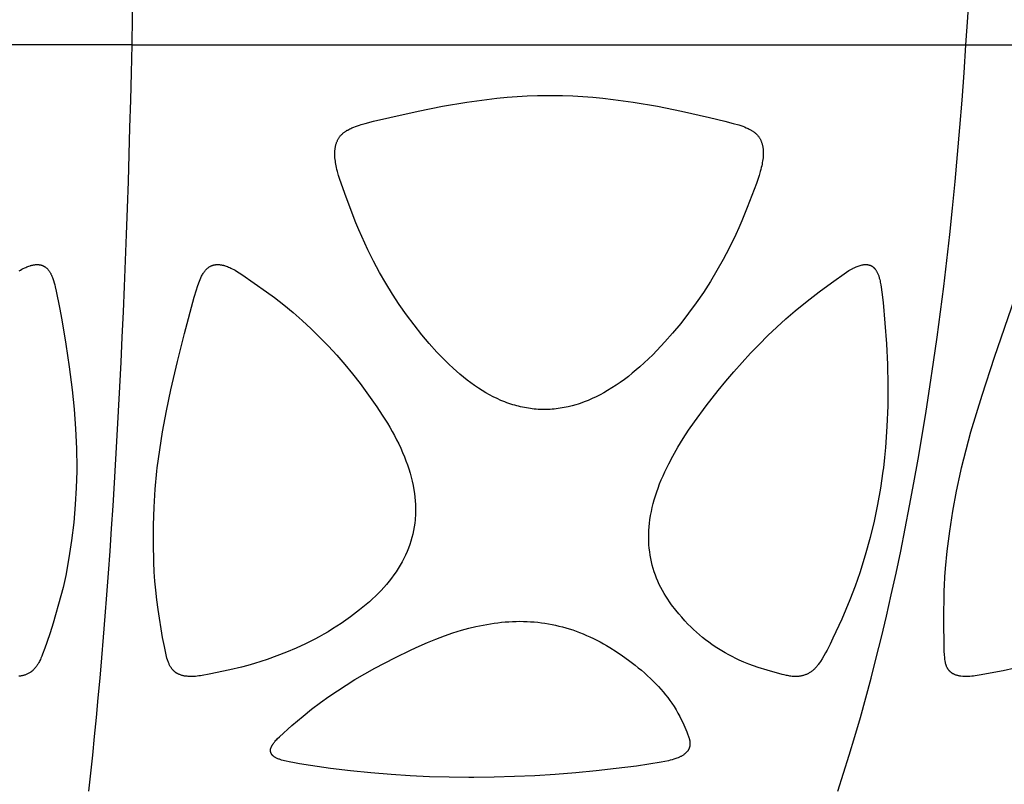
# Model space of a CAD drawing. Header units: millimetres. Extents: x 1250 to 1725, y 0 to 1655.
# Tile 172 of 256: x 1502 to 1549, y 1158 to 1194. Entities that reach past the tile are written whole.
import ezdxf

# ---------------------------------------------------------------- set-up
doc = ezdxf.new("R2010")
doc.units = ezdxf.units.MM
doc.header["$MEASUREMENT"] = 0
doc.layers.add('Crea2D$visibili$tangenti', color=7, linetype='Continuous', true_color=0x000000)

msp = doc.modelspace()

# ---------------------------------------------------------------- linework, layer by layer
at = {"layer": 'Crea2D$visibili$tangenti'}
for p, q in [((1507.603, 1192.518), (1487.599, 1192.518)), ((1507.603, 1192.518), (1547.003, 1192.518)), ((1547.003, 1192.518), (1584.598, 1192.518))]:
    msp.add_line(p, q, dxfattribs=at)
for points in [[(1527.087, 1175.299), (1526.993, 1175.301), (1526.899, 1175.304), (1526.805, 1175.309), (1526.711, 1175.316), (1526.617, 1175.325), (1526.524, 1175.335), (1526.43, 1175.347), (1526.337, 1175.361), (1526.244, 1175.376), (1526.152, 1175.393), (1526.059, 1175.412), (1525.968, 1175.433), (1525.876, 1175.455), (1525.785, 1175.478), (1525.694, 1175.504), (1525.604, 1175.53), (1525.509, 1175.561), (1525.415, 1175.592), (1525.321, 1175.626), (1525.228, 1175.661), (1525.043, 1175.736), (1524.861, 1175.817), (1524.682, 1175.904), (1524.505, 1175.996), (1524.331, 1176.094), (1524.16, 1176.196), (1523.976, 1176.313), (1523.796, 1176.436), (1523.618, 1176.563), (1523.444, 1176.694), (1523.274, 1176.83), (1523.106, 1176.97), (1522.941, 1177.113), (1522.779, 1177.259), (1522.583, 1177.443), (1522.39, 1177.631), (1522.202, 1177.823), (1522.017, 1178.018), (1521.658, 1178.419), (1521.311, 1178.83), (1520.94, 1179.296), (1520.584, 1179.772), (1520.242, 1180.259), (1519.915, 1180.757), (1519.604, 1181.264), (1519.309, 1181.78), (1519.028, 1182.304), (1518.761, 1182.836), (1518.465, 1183.469), (1518.325, 1183.79), (1518.192, 1184.114), (1517.73, 1185.334), (1517.438, 1186.16), (1517.378, 1186.347), (1517.324, 1186.536), (1517.299, 1186.631), (1517.277, 1186.726), (1517.26, 1186.804), (1517.245, 1186.881), (1517.232, 1186.959), (1517.221, 1187.037), (1517.212, 1187.115), (1517.204, 1187.194), (1517.199, 1187.272), (1517.196, 1187.351), (1517.196, 1187.419), (1517.199, 1187.486), (1517.201, 1187.52), (1517.203, 1187.553), (1517.207, 1187.587), (1517.211, 1187.621), (1517.216, 1187.654), (1517.221, 1187.687), (1517.227, 1187.72), (1517.234, 1187.753), (1517.242, 1187.786), (1517.251, 1187.818), (1517.261, 1187.851), (1517.271, 1187.883), (1517.281, 1187.91), (1517.292, 1187.938), (1517.303, 1187.965), (1517.316, 1187.992), (1517.328, 1188.019), (1517.342, 1188.045), (1517.356, 1188.071), (1517.371, 1188.097), (1517.387, 1188.122), (1517.403, 1188.147), (1517.42, 1188.171), (1517.438, 1188.194), (1517.456, 1188.218), (1517.475, 1188.24), (1517.494, 1188.262), (1517.514, 1188.284), (1517.536, 1188.305), (1517.558, 1188.326), (1517.58, 1188.346), (1517.603, 1188.365), (1517.627, 1188.384), (1517.651, 1188.403), (1517.676, 1188.42), (1517.701, 1188.438), (1517.726, 1188.454), (1517.752, 1188.47), (1517.778, 1188.486), (1517.805, 1188.501), (1517.859, 1188.53), (1517.913, 1188.558), (1517.956, 1188.578), (1517.999, 1188.598), (1518.087, 1188.634), (1518.175, 1188.668), (1518.265, 1188.699), (1518.355, 1188.729), (1518.446, 1188.756), (1518.629, 1188.808), (1519.028, 1188.913), (1519.799, 1189.095), (1521.14, 1189.391), (1522.282, 1189.62), (1523.43, 1189.817), (1524.378, 1189.948), (1524.853, 1190.002), (1525.329, 1190.048), (1525.806, 1190.084), (1526.284, 1190.111), (1526.762, 1190.128), (1527.24, 1190.134), (1527.357, 1190.134), (1527.474, 1190.134), (1527.952, 1190.128), (1528.43, 1190.111), (1528.908, 1190.084), (1529.385, 1190.047), (1529.861, 1190.002), (1530.336, 1189.948), (1531.284, 1189.817), (1532.428, 1189.62), (1533.566, 1189.391), (1534.895, 1189.095), (1535.621, 1188.921), (1536.014, 1188.816), (1536.282, 1188.738), (1536.37, 1188.71), (1536.458, 1188.679), (1536.545, 1188.646), (1536.63, 1188.61), (1536.673, 1188.591), (1536.715, 1188.572), (1536.771, 1188.544), (1536.825, 1188.515), (1536.852, 1188.5), (1536.879, 1188.484), (1536.905, 1188.468), (1536.931, 1188.451), (1536.956, 1188.434), (1536.981, 1188.416), (1537.006, 1188.397), (1537.03, 1188.378), (1537.053, 1188.359), (1537.076, 1188.338), (1537.099, 1188.317), (1537.12, 1188.296), (1537.141, 1188.274), (1537.16, 1188.251), (1537.18, 1188.228), (1537.198, 1188.204), (1537.216, 1188.18), (1537.233, 1188.155), (1537.249, 1188.129), (1537.265, 1188.103), (1537.28, 1188.077), (1537.294, 1188.05), (1537.308, 1188.023), (1537.32, 1187.996), (1537.332, 1187.968), (1537.344, 1187.94), (1537.354, 1187.912), (1537.364, 1187.883), (1537.374, 1187.851), (1537.383, 1187.818), (1537.391, 1187.786), (1537.398, 1187.753), (1537.404, 1187.72), (1537.41, 1187.687), (1537.415, 1187.654), (1537.419, 1187.62), (1537.422, 1187.587), (1537.425, 1187.553), (1537.427, 1187.52), (1537.428, 1187.486), (1537.429, 1187.418), (1537.428, 1187.351), (1537.424, 1187.272), (1537.418, 1187.194), (1537.409, 1187.115), (1537.398, 1187.037), (1537.385, 1186.959), (1537.371, 1186.881), (1537.355, 1186.804), (1537.337, 1186.727), (1537.314, 1186.631), (1537.288, 1186.536), (1537.231, 1186.348), (1537.169, 1186.161), (1537.104, 1185.975), (1536.671, 1184.844), (1536.417, 1184.209), (1536.277, 1183.884), (1536.131, 1183.562), (1535.821, 1182.925), (1535.54, 1182.39), (1535.244, 1181.862), (1534.933, 1181.344), (1534.607, 1180.835), (1534.264, 1180.336), (1533.906, 1179.848), (1533.532, 1179.371), (1533.145, 1178.905), (1532.78, 1178.492), (1532.402, 1178.09), (1532.209, 1177.893), (1532.011, 1177.701), (1531.811, 1177.512), (1531.606, 1177.327), (1531.426, 1177.171), (1531.244, 1177.018), (1531.058, 1176.869), (1530.869, 1176.725), (1530.676, 1176.585), (1530.481, 1176.449), (1530.281, 1176.32), (1530.078, 1176.195), (1529.901, 1176.093), (1529.72, 1175.996), (1529.538, 1175.904), (1529.352, 1175.817), (1529.164, 1175.736), (1528.974, 1175.661), (1528.781, 1175.592), (1528.684, 1175.56), (1528.586, 1175.53), (1528.403, 1175.478), (1528.218, 1175.433), (1528.032, 1175.394), (1527.938, 1175.377), (1527.845, 1175.361), (1527.75, 1175.348), (1527.656, 1175.335), (1527.561, 1175.325), (1527.467, 1175.316), (1527.372, 1175.309), (1527.277, 1175.304), (1527.182, 1175.301)], [(1508.796, 1172.389), (1508.814, 1172.544), (1508.926, 1173.401), (1509.063, 1174.254), (1509.248, 1175.247), (1509.457, 1176.236), (1509.768, 1177.57), (1510.101, 1178.899), (1510.556, 1180.61), (1510.659, 1180.953), (1510.712, 1181.116), (1510.769, 1181.278), (1510.799, 1181.358), (1510.832, 1181.437), (1510.867, 1181.516), (1510.904, 1181.594), (1510.927, 1181.64), (1510.952, 1181.686), (1510.978, 1181.731), (1510.992, 1181.753), (1511.006, 1181.775), (1511.02, 1181.796), (1511.035, 1181.817), (1511.051, 1181.838), (1511.067, 1181.858), (1511.083, 1181.878), (1511.1, 1181.897), (1511.118, 1181.916), (1511.136, 1181.934), (1511.153, 1181.951), (1511.171, 1181.966), (1511.189, 1181.981), (1511.208, 1181.996), (1511.227, 1182.01), (1511.246, 1182.023), (1511.266, 1182.036), (1511.287, 1182.049), (1511.307, 1182.06), (1511.328, 1182.071), (1511.35, 1182.081), (1511.371, 1182.091), (1511.393, 1182.1), (1511.416, 1182.108), (1511.438, 1182.115), (1511.461, 1182.122), (1511.472, 1182.125), (1511.484, 1182.128), (1511.508, 1182.133), (1511.532, 1182.138), (1511.556, 1182.141), (1511.58, 1182.144), (1511.604, 1182.146), (1511.628, 1182.148), (1511.653, 1182.148), (1511.677, 1182.149), (1511.702, 1182.148), (1511.726, 1182.147), (1511.75, 1182.145), (1511.775, 1182.142), (1511.799, 1182.14), (1511.823, 1182.136), (1511.847, 1182.132), (1511.875, 1182.127), (1511.904, 1182.121), (1511.932, 1182.114), (1511.961, 1182.107), (1511.989, 1182.099), (1512.016, 1182.09), (1512.072, 1182.072), (1512.126, 1182.052), (1512.18, 1182.03), (1512.234, 1182.007), (1512.287, 1181.983), (1512.354, 1181.95), (1512.42, 1181.916), (1512.485, 1181.88), (1512.55, 1181.843), (1512.677, 1181.765), (1512.802, 1181.683), (1513.963, 1180.862), (1514.341, 1180.59), (1514.567, 1180.419), (1514.79, 1180.243), (1515.226, 1179.88), (1515.659, 1179.5), (1516.081, 1179.108), (1516.493, 1178.706), (1516.895, 1178.293), (1517.285, 1177.87), (1517.664, 1177.436), (1518.031, 1176.993), (1518.387, 1176.54), (1518.795, 1175.987), (1519.188, 1175.423), (1519.44, 1175.044), (1519.683, 1174.658), (1519.796, 1174.467), (1519.907, 1174.273), (1520.013, 1174.077), (1520.115, 1173.879), (1520.214, 1173.679), (1520.308, 1173.477), (1520.398, 1173.273), (1520.483, 1173.067), (1520.556, 1172.879), (1520.625, 1172.689), (1520.689, 1172.498), (1520.748, 1172.305), (1520.802, 1172.11), (1520.851, 1171.914), (1520.894, 1171.717), (1520.93, 1171.519), (1520.957, 1171.343), (1520.979, 1171.167), (1520.995, 1170.989), (1521.006, 1170.812), (1521.011, 1170.634), (1521.01, 1170.457), (1521.003, 1170.279), (1520.997, 1170.19), (1520.99, 1170.102), (1520.971, 1169.931), (1520.947, 1169.76), (1520.916, 1169.59), (1520.88, 1169.422), (1520.839, 1169.254), (1520.791, 1169.088), (1520.738, 1168.924), (1520.679, 1168.762), (1520.646, 1168.678), (1520.612, 1168.594), (1520.539, 1168.429), (1520.46, 1168.267), (1520.376, 1168.107), (1520.287, 1167.95), (1520.193, 1167.796), (1520.094, 1167.644), (1519.991, 1167.496), (1519.878, 1167.342), (1519.761, 1167.192), (1519.64, 1167.046), (1519.515, 1166.902), (1519.386, 1166.762), (1519.253, 1166.626), (1519.117, 1166.492), (1518.978, 1166.362), (1518.827, 1166.227), (1518.672, 1166.095), (1518.356, 1165.839), (1517.933, 1165.515), (1517.718, 1165.359), (1517.5, 1165.207), (1517.297, 1165.073), (1517.091, 1164.942), (1516.883, 1164.815), (1516.673, 1164.692), (1516.461, 1164.573), (1516.246, 1164.458), (1515.811, 1164.239), (1515.368, 1164.035), (1514.919, 1163.845), (1514.465, 1163.669), (1514.005, 1163.505), (1513.703, 1163.406), (1513.398, 1163.312), (1513.092, 1163.224), (1512.784, 1163.143), (1512.241, 1163.016), (1511.255, 1162.808), (1510.939, 1162.748), (1510.859, 1162.735), (1510.78, 1162.723), (1510.7, 1162.714), (1510.62, 1162.706), (1510.562, 1162.702), (1510.505, 1162.699), (1510.448, 1162.698), (1510.391, 1162.698), (1510.333, 1162.699), (1510.276, 1162.702), (1510.219, 1162.707), (1510.162, 1162.713), (1510.13, 1162.717), (1510.097, 1162.722), (1510.064, 1162.729), (1510.032, 1162.736), (1509.999, 1162.744), (1509.967, 1162.753), (1509.934, 1162.763), (1509.902, 1162.774), (1509.871, 1162.786), (1509.84, 1162.799), (1509.809, 1162.813), (1509.794, 1162.82), (1509.779, 1162.828), (1509.764, 1162.836), (1509.75, 1162.844), (1509.735, 1162.853), (1509.721, 1162.861), (1509.707, 1162.87), (1509.693, 1162.879), (1509.679, 1162.889), (1509.666, 1162.899), (1509.653, 1162.909), (1509.64, 1162.919), (1509.627, 1162.93), (1509.615, 1162.941), (1509.602, 1162.952), (1509.59, 1162.963), (1509.579, 1162.975), (1509.567, 1162.986), (1509.556, 1162.998), (1509.544, 1163.011), (1509.534, 1163.023), (1509.523, 1163.036), (1509.502, 1163.062), (1509.482, 1163.088), (1509.463, 1163.116), (1509.445, 1163.143), (1509.427, 1163.172), (1509.411, 1163.201), (1509.395, 1163.23), (1509.38, 1163.26), (1509.366, 1163.291), (1509.352, 1163.321), (1509.336, 1163.361), (1509.321, 1163.401), (1509.307, 1163.441), (1509.294, 1163.482), (1509.27, 1163.564), (1509.249, 1163.647), (1509.195, 1163.876), (1509.147, 1164.107), (1509.066, 1164.544), (1508.862, 1165.862), (1508.798, 1166.317), (1508.742, 1166.772), (1508.702, 1167.194), (1508.671, 1167.645), (1508.649, 1168.097), (1508.629, 1169.001), (1508.634, 1169.849), (1508.662, 1170.697), (1508.716, 1171.544)], [(1543.084, 1172.389), (1542.967, 1171.598), (1542.825, 1170.812), (1542.66, 1170.031), (1542.472, 1169.255), (1542.245, 1168.423), (1541.99, 1167.599), (1541.882, 1167.277), (1541.768, 1166.957), (1541.52, 1166.319), (1541.133, 1165.41), (1540.721, 1164.512), (1540.585, 1164.228), (1540.444, 1163.947), (1540.369, 1163.808), (1540.292, 1163.672), (1540.21, 1163.537), (1540.125, 1163.404), (1540.078, 1163.336), (1540.03, 1163.269), (1540.005, 1163.237), (1539.98, 1163.204), (1539.954, 1163.172), (1539.928, 1163.141), (1539.9, 1163.111), (1539.872, 1163.081), (1539.844, 1163.052), (1539.814, 1163.024), (1539.784, 1162.997), (1539.752, 1162.97), (1539.72, 1162.945), (1539.704, 1162.933), (1539.687, 1162.921), (1539.658, 1162.901), (1539.628, 1162.882), (1539.597, 1162.864), (1539.566, 1162.846), (1539.534, 1162.83), (1539.501, 1162.815), (1539.469, 1162.8), (1539.436, 1162.787), (1539.402, 1162.774), (1539.368, 1162.762), (1539.335, 1162.751), (1539.3, 1162.742), (1539.266, 1162.733), (1539.232, 1162.725), (1539.198, 1162.718), (1539.164, 1162.713), (1539.137, 1162.708), (1539.11, 1162.705), (1539.083, 1162.702), (1539.057, 1162.7), (1539.03, 1162.698), (1539.003, 1162.697), (1538.976, 1162.696), (1538.95, 1162.696), (1538.923, 1162.697), (1538.897, 1162.697), (1538.844, 1162.7), (1538.791, 1162.705), (1538.738, 1162.711), (1538.685, 1162.719), (1538.632, 1162.728), (1538.58, 1162.738), (1538.528, 1162.748), (1538.423, 1162.772), (1538.319, 1162.798), (1537.607, 1162.996), (1537.196, 1163.12), (1536.968, 1163.198), (1536.742, 1163.283), (1536.519, 1163.375), (1536.299, 1163.473), (1536.13, 1163.553), (1535.964, 1163.636), (1535.799, 1163.723), (1535.636, 1163.813), (1535.475, 1163.907), (1535.316, 1164.004), (1535.159, 1164.105), (1535.005, 1164.21), (1534.853, 1164.317), (1534.704, 1164.429), (1534.558, 1164.544), (1534.414, 1164.662), (1534.274, 1164.785), (1534.137, 1164.91), (1534.003, 1165.039), (1533.872, 1165.172), (1533.724, 1165.331), (1533.58, 1165.494), (1533.44, 1165.66), (1533.303, 1165.829), (1533.104, 1166.086), (1533.008, 1166.217), (1532.916, 1166.35), (1532.829, 1166.485), (1532.746, 1166.621), (1532.667, 1166.761), (1532.592, 1166.902), (1532.521, 1167.046), (1532.455, 1167.192), (1532.393, 1167.34), (1532.336, 1167.489), (1532.283, 1167.643), (1532.234, 1167.798), (1532.19, 1167.954), (1532.152, 1168.112), (1532.118, 1168.27), (1532.089, 1168.43), (1532.066, 1168.591), (1532.047, 1168.752), (1532.033, 1168.92), (1532.025, 1169.089), (1532.022, 1169.259), (1532.024, 1169.428), (1532.031, 1169.597), (1532.043, 1169.766), (1532.06, 1169.934), (1532.081, 1170.102), (1532.111, 1170.293), (1532.147, 1170.482), (1532.188, 1170.671), (1532.234, 1170.859), (1532.285, 1171.045), (1532.34, 1171.23), (1532.4, 1171.414), (1532.464, 1171.597), (1532.537, 1171.791), (1532.615, 1171.984), (1532.696, 1172.175), (1532.782, 1172.364), (1532.871, 1172.552), (1532.963, 1172.738), (1533.157, 1173.105), (1533.393, 1173.523), (1533.643, 1173.933), (1533.905, 1174.335), (1534.179, 1174.729), (1534.733, 1175.473), (1535.308, 1176.207), (1535.668, 1176.646), (1536.046, 1177.09), (1536.433, 1177.528), (1536.828, 1177.958), (1537.232, 1178.38), (1537.645, 1178.793), (1538.068, 1179.196), (1538.5, 1179.588), (1538.942, 1179.969), (1539.502, 1180.424), (1540.074, 1180.863), (1540.657, 1181.289), (1541.359, 1181.784), (1541.474, 1181.86), (1541.533, 1181.896), (1541.592, 1181.931), (1541.653, 1181.964), (1541.683, 1181.979), (1541.715, 1181.994), (1541.762, 1182.016), (1541.81, 1182.037), (1541.859, 1182.056), (1541.908, 1182.073), (1541.958, 1182.09), (1542.008, 1182.105), (1542.057, 1182.119), (1542.107, 1182.132), (1542.131, 1182.137), (1542.155, 1182.14), (1542.18, 1182.144), (1542.206, 1182.146), (1542.231, 1182.148), (1542.257, 1182.148), (1542.284, 1182.148), (1542.297, 1182.148), (1542.31, 1182.147), (1542.323, 1182.146), (1542.336, 1182.145), (1542.349, 1182.144), (1542.362, 1182.142), (1542.375, 1182.14), (1542.388, 1182.138), (1542.401, 1182.136), (1542.413, 1182.133), (1542.426, 1182.13), (1542.439, 1182.127), (1542.451, 1182.123), (1542.463, 1182.119), (1542.475, 1182.115), (1542.487, 1182.111), (1542.499, 1182.106), (1542.511, 1182.101), (1542.522, 1182.096), (1542.532, 1182.09), (1542.543, 1182.085), (1542.554, 1182.079), (1542.564, 1182.072), (1542.574, 1182.066), (1542.584, 1182.059), (1542.594, 1182.052), (1542.603, 1182.045), (1542.613, 1182.037), (1542.622, 1182.03), (1542.631, 1182.022), (1542.64, 1182.014), (1542.649, 1182.005), (1542.658, 1181.997), (1542.666, 1181.988), (1542.674, 1181.979), (1542.683, 1181.97), (1542.691, 1181.961), (1542.699, 1181.952), (1542.714, 1181.933), (1542.729, 1181.913), (1542.743, 1181.893), (1542.756, 1181.873), (1542.769, 1181.852), (1542.782, 1181.831), (1542.799, 1181.8), (1542.814, 1181.77), (1542.829, 1181.739), (1542.843, 1181.707), (1542.856, 1181.675), (1542.868, 1181.643), (1542.88, 1181.611), (1542.89, 1181.578), (1542.901, 1181.545), (1542.91, 1181.512), (1542.928, 1181.445), (1542.943, 1181.377), (1542.958, 1181.31), (1542.981, 1181.192), (1543.001, 1181.074), (1543.035, 1180.837), (1543.089, 1180.362), (1543.178, 1179.387), (1543.247, 1178.41), (1543.293, 1177.432), (1543.314, 1176.452), (1543.309, 1175.473), (1543.273, 1174.495), (1543.206, 1173.518), (1543.159, 1173.031), (1543.104, 1172.544)], [(1525.933, 1165.305), (1526.104, 1165.302), (1526.275, 1165.296), (1526.445, 1165.286), (1526.614, 1165.273), (1526.784, 1165.256), (1526.953, 1165.236), (1527.121, 1165.212), (1527.289, 1165.184), (1527.455, 1165.153), (1527.619, 1165.119), (1527.783, 1165.081), (1527.946, 1165.039), (1528.109, 1164.995), (1528.27, 1164.946), (1528.43, 1164.895), (1528.589, 1164.84), (1528.755, 1164.778), (1528.92, 1164.712), (1529.084, 1164.642), (1529.246, 1164.57), (1529.407, 1164.493), (1529.566, 1164.414), (1529.723, 1164.331), (1529.879, 1164.246), (1530.033, 1164.158), (1530.186, 1164.067), (1530.488, 1163.877), (1530.783, 1163.677), (1531.072, 1163.469), (1531.378, 1163.235), (1531.528, 1163.114), (1531.675, 1162.991), (1531.821, 1162.865), (1531.964, 1162.736), (1532.104, 1162.605), (1532.242, 1162.47), (1532.361, 1162.349), (1532.477, 1162.226), (1532.591, 1162.1), (1532.702, 1161.971), (1532.81, 1161.84), (1532.916, 1161.707), (1533.017, 1161.572), (1533.116, 1161.433), (1533.217, 1161.283), (1533.313, 1161.131), (1533.403, 1160.975), (1533.447, 1160.896), (1533.489, 1160.816), (1533.56, 1160.671), (1533.627, 1160.525), (1533.818, 1160.083), (1533.873, 1159.952), (1533.889, 1159.91), (1533.904, 1159.868), (1533.918, 1159.825), (1533.93, 1159.782), (1533.936, 1159.761), (1533.941, 1159.739), (1533.946, 1159.717), (1533.951, 1159.695), (1533.955, 1159.673), (1533.958, 1159.651), (1533.962, 1159.629), (1533.964, 1159.607), (1533.966, 1159.589), (1533.967, 1159.572), (1533.968, 1159.555), (1533.968, 1159.538), (1533.968, 1159.52), (1533.968, 1159.503), (1533.967, 1159.486), (1533.966, 1159.469), (1533.964, 1159.452), (1533.962, 1159.434), (1533.959, 1159.417), (1533.956, 1159.401), (1533.953, 1159.384), (1533.948, 1159.367), (1533.944, 1159.35), (1533.938, 1159.334), (1533.935, 1159.323), (1533.931, 1159.312), (1533.927, 1159.301), (1533.922, 1159.291), (1533.918, 1159.28), (1533.913, 1159.27), (1533.908, 1159.26), (1533.903, 1159.25), (1533.897, 1159.24), (1533.891, 1159.23), (1533.885, 1159.22), (1533.879, 1159.21), (1533.873, 1159.201), (1533.867, 1159.191), (1533.86, 1159.182), (1533.853, 1159.173), (1533.846, 1159.164), (1533.839, 1159.155), (1533.824, 1159.137), (1533.809, 1159.12), (1533.793, 1159.104), (1533.776, 1159.087), (1533.76, 1159.072), (1533.742, 1159.057), (1533.725, 1159.042), (1533.701, 1159.024), (1533.677, 1159.006), (1533.652, 1158.989), (1533.627, 1158.973), (1533.601, 1158.957), (1533.575, 1158.942), (1533.548, 1158.928), (1533.522, 1158.914), (1533.495, 1158.901), (1533.467, 1158.889), (1533.412, 1158.865), (1533.355, 1158.843), (1533.298, 1158.823), (1533.213, 1158.795), (1533.128, 1158.769), (1533.041, 1158.746), (1532.954, 1158.724), (1532.78, 1158.686), (1532.604, 1158.652), (1532.027, 1158.554), (1531.447, 1158.471), (1530.49, 1158.349), (1529.532, 1158.241), (1528.571, 1158.149), (1527.61, 1158.073), (1526.647, 1158.013), (1525.684, 1157.97), (1524.719, 1157.943), (1523.755, 1157.934), (1523.641, 1157.934), (1523.528, 1157.934), (1522.599, 1157.943), (1521.67, 1157.968), (1520.761, 1158.01), (1519.852, 1158.068), (1518.897, 1158.147), (1517.943, 1158.243), (1516.992, 1158.358), (1516.042, 1158.491), (1515.536, 1158.571), (1515.285, 1158.616), (1515.034, 1158.666), (1514.893, 1158.697), (1514.822, 1158.714), (1514.752, 1158.733), (1514.683, 1158.754), (1514.614, 1158.777), (1514.579, 1158.789), (1514.545, 1158.802), (1514.511, 1158.816), (1514.478, 1158.831), (1514.437, 1158.85), (1514.417, 1158.86), (1514.397, 1158.87), (1514.378, 1158.881), (1514.359, 1158.892), (1514.34, 1158.904), (1514.331, 1158.91), (1514.322, 1158.917), (1514.313, 1158.923), (1514.304, 1158.93), (1514.296, 1158.936), (1514.288, 1158.943), (1514.279, 1158.951), (1514.271, 1158.958), (1514.264, 1158.965), (1514.256, 1158.973), (1514.249, 1158.981), (1514.242, 1158.989), (1514.235, 1158.997), (1514.228, 1159.006), (1514.222, 1159.014), (1514.216, 1159.023), (1514.21, 1159.032), (1514.204, 1159.042), (1514.199, 1159.05), (1514.195, 1159.058), (1514.191, 1159.067), (1514.187, 1159.075), (1514.183, 1159.084), (1514.18, 1159.093), (1514.177, 1159.102), (1514.173, 1159.111), (1514.171, 1159.12), (1514.168, 1159.129), (1514.166, 1159.139), (1514.164, 1159.148), (1514.162, 1159.158), (1514.161, 1159.167), (1514.159, 1159.177), (1514.158, 1159.186), (1514.158, 1159.196), (1514.157, 1159.205), (1514.157, 1159.215), (1514.157, 1159.224), (1514.158, 1159.234), (1514.158, 1159.243), (1514.159, 1159.253), (1514.161, 1159.262), (1514.163, 1159.271), (1514.164, 1159.276), (1514.165, 1159.281), (1514.166, 1159.285), (1514.167, 1159.29), (1514.168, 1159.294), (1514.17, 1159.299), (1514.171, 1159.303), (1514.173, 1159.308), (1514.174, 1159.312), (1514.176, 1159.317), (1514.178, 1159.321), (1514.18, 1159.325), (1514.182, 1159.33), (1514.184, 1159.334), (1514.191, 1159.352), (1514.199, 1159.37), (1514.207, 1159.388), (1514.215, 1159.405), (1514.224, 1159.423), (1514.234, 1159.44), (1514.243, 1159.457), (1514.253, 1159.474), (1514.264, 1159.491), (1514.274, 1159.508), (1514.296, 1159.541), (1514.32, 1159.573), (1514.344, 1159.604), (1514.361, 1159.626), (1514.38, 1159.647), (1514.417, 1159.69), (1514.455, 1159.73), (1514.495, 1159.77), (1514.577, 1159.848), (1515.172, 1160.383), (1515.694, 1160.831), (1516.1, 1161.157), (1516.515, 1161.471), (1516.914, 1161.755), (1517.32, 1162.029), (1517.732, 1162.294), (1518.149, 1162.551), (1518.612, 1162.822), (1519.079, 1163.085), (1520.028, 1163.584), (1520.797, 1163.959), (1521.186, 1164.137), (1521.578, 1164.307), (1521.974, 1164.467), (1522.374, 1164.617), (1522.777, 1164.755), (1523.185, 1164.881), (1523.522, 1164.973), (1523.861, 1165.056), (1524.202, 1165.128), (1524.545, 1165.188), (1524.718, 1165.214), (1524.891, 1165.237), (1525.064, 1165.257), (1525.237, 1165.273), (1525.411, 1165.286), (1525.585, 1165.296), (1525.759, 1165.303)]]:
    msp.add_lwpolyline(points, close=True, dxfattribs=at)
for points in [[(1502.29, 1181.854), (1502.354, 1181.891), (1502.419, 1181.926), (1502.485, 1181.96), (1502.552, 1181.993), (1502.602, 1182.015), (1502.652, 1182.037), (1502.702, 1182.057), (1502.753, 1182.075), (1502.805, 1182.092), (1502.831, 1182.1), (1502.857, 1182.108), (1502.883, 1182.114), (1502.91, 1182.121), (1502.936, 1182.127), (1502.963, 1182.132), (1502.987, 1182.136), (1503.012, 1182.14), (1503.037, 1182.143), (1503.062, 1182.145), (1503.088, 1182.147), (1503.113, 1182.148), (1503.138, 1182.148), (1503.164, 1182.148), (1503.189, 1182.147), (1503.215, 1182.145), (1503.24, 1182.142), (1503.253, 1182.14), (1503.265, 1182.138), (1503.278, 1182.136), (1503.29, 1182.133), (1503.302, 1182.131), (1503.315, 1182.128), (1503.327, 1182.125), (1503.339, 1182.121), (1503.351, 1182.117), (1503.363, 1182.114), (1503.374, 1182.109), (1503.386, 1182.105), (1503.397, 1182.101), (1503.408, 1182.096), (1503.419, 1182.091), (1503.43, 1182.086), (1503.441, 1182.08), (1503.451, 1182.075), (1503.462, 1182.069), (1503.472, 1182.063), (1503.483, 1182.057), (1503.493, 1182.05), (1503.503, 1182.044), (1503.513, 1182.037), (1503.533, 1182.023), (1503.552, 1182.008), (1503.571, 1181.992), (1503.589, 1181.976), (1503.607, 1181.959), (1503.624, 1181.942), (1503.64, 1181.925), (1503.656, 1181.906), (1503.672, 1181.888), (1503.689, 1181.865), (1503.706, 1181.843), (1503.722, 1181.819), (1503.737, 1181.796), (1503.751, 1181.771), (1503.765, 1181.747), (1503.778, 1181.722), (1503.791, 1181.697), (1503.803, 1181.671), (1503.815, 1181.646), (1503.837, 1181.593), (1503.858, 1181.54), (1503.877, 1181.487), (1503.91, 1181.389), (1503.94, 1181.291), (1503.968, 1181.192), (1503.995, 1181.092), (1504.042, 1180.893), (1504.2, 1180.118), (1504.305, 1179.542), (1504.493, 1178.386), (1504.652, 1177.313), (1504.79, 1176.237), (1504.884, 1175.316), (1504.953, 1174.393), (1504.996, 1173.469), (1505.009, 1172.544), (1505.008, 1172.389), (1504.986, 1171.6), (1504.941, 1170.812), (1504.866, 1169.968), (1504.766, 1169.126), (1504.641, 1168.297), (1504.489, 1167.473), (1504.428, 1167.183), (1504.362, 1166.894), (1504.265, 1166.513), (1503.893, 1165.217), (1503.75, 1164.761), (1503.599, 1164.307), (1503.501, 1164.032), (1503.398, 1163.758), (1503.357, 1163.657), (1503.314, 1163.557), (1503.292, 1163.507), (1503.268, 1163.458), (1503.244, 1163.41), (1503.218, 1163.361), (1503.2, 1163.329), (1503.181, 1163.297), (1503.161, 1163.265), (1503.141, 1163.234), (1503.12, 1163.203), (1503.099, 1163.173), (1503.076, 1163.143), (1503.053, 1163.114), (1503.029, 1163.085), (1503.005, 1163.058), (1502.98, 1163.031), (1502.953, 1163.005), (1502.926, 1162.98), (1502.913, 1162.968), (1502.899, 1162.956), (1502.884, 1162.944), (1502.87, 1162.932), (1502.855, 1162.921), (1502.84, 1162.91), (1502.826, 1162.9), (1502.812, 1162.891), (1502.782, 1162.872), (1502.752, 1162.854), (1502.721, 1162.837), (1502.69, 1162.822), (1502.658, 1162.807), (1502.626, 1162.793), (1502.593, 1162.78), (1502.56, 1162.768), (1502.527, 1162.757), (1502.493, 1162.747), (1502.46, 1162.738), (1502.426, 1162.73), (1502.392, 1162.723), (1502.358, 1162.717), (1502.324, 1162.713), (1502.271, 1162.707)], [(1549.318, 1163.088), (1548.754, 1162.968), (1547.629, 1162.757), (1547.535, 1162.741), (1547.442, 1162.727), (1547.357, 1162.716), (1547.273, 1162.708), (1547.188, 1162.703), (1547.103, 1162.699), (1547.018, 1162.699), (1546.933, 1162.7), (1546.849, 1162.705), (1546.764, 1162.713), (1546.735, 1162.717), (1546.705, 1162.722), (1546.674, 1162.728), (1546.644, 1162.734), (1546.614, 1162.741), (1546.584, 1162.749), (1546.554, 1162.758), (1546.525, 1162.768), (1546.495, 1162.779), (1546.467, 1162.79), (1546.452, 1162.797), (1546.438, 1162.803), (1546.425, 1162.81), (1546.411, 1162.817), (1546.397, 1162.824), (1546.384, 1162.831), (1546.37, 1162.839), (1546.357, 1162.847), (1546.344, 1162.856), (1546.332, 1162.864), (1546.319, 1162.873), (1546.307, 1162.882), (1546.296, 1162.891), (1546.285, 1162.9), (1546.275, 1162.909), (1546.265, 1162.918), (1546.254, 1162.928), (1546.245, 1162.938), (1546.235, 1162.948), (1546.225, 1162.958), (1546.216, 1162.969), (1546.207, 1162.979), (1546.198, 1162.99), (1546.189, 1163.001), (1546.181, 1163.012), (1546.172, 1163.023), (1546.164, 1163.035), (1546.156, 1163.047), (1546.149, 1163.058), (1546.141, 1163.07), (1546.134, 1163.082), (1546.127, 1163.095), (1546.12, 1163.107), (1546.114, 1163.12), (1546.101, 1163.145), (1546.09, 1163.171), (1546.079, 1163.197), (1546.069, 1163.223), (1546.06, 1163.25), (1546.055, 1163.265), (1546.051, 1163.281), (1546.043, 1163.312), (1546.035, 1163.344), (1546.029, 1163.376), (1546.023, 1163.408), (1546.018, 1163.44), (1546.01, 1163.504), (1545.998, 1163.604), (1545.989, 1163.704), (1545.976, 1163.904), (1545.968, 1164.135), (1545.959, 1165.316), (1545.974, 1166.755), (1545.984, 1166.989), (1546.008, 1167.397), (1546.04, 1167.803), (1546.122, 1168.616), (1546.243, 1169.565), (1546.387, 1170.511), (1546.558, 1171.453), (1546.757, 1172.389), (1546.793, 1172.544), (1547.006, 1173.402), (1547.238, 1174.255), (1547.493, 1175.123), (1547.762, 1175.988), (1548.349, 1177.771), (1549.303, 1180.563)]]:
    msp.add_lwpolyline(points, dxfattribs=at)
for points in [[(1507.895, 1234.666), (1507.949, 1220.567), (1507.921, 1206.236), (1507.603, 1192.518)], [(1547.003, 1192.518), (1547.946, 1206.236), (1548.03, 1220.567), (1547.87, 1234.666)], [(1507.603, 1192.518), (1507.306, 1178.495), (1506.55, 1166.122), (1505.565, 1157.292)], [(1540.952, 1157.292), (1543.876, 1166.122), (1546.122, 1178.495), (1547.003, 1192.518)]]:
    msp.add_open_spline(points, degree=3, dxfattribs=at)

doc.saveas('drawing.dxf')
